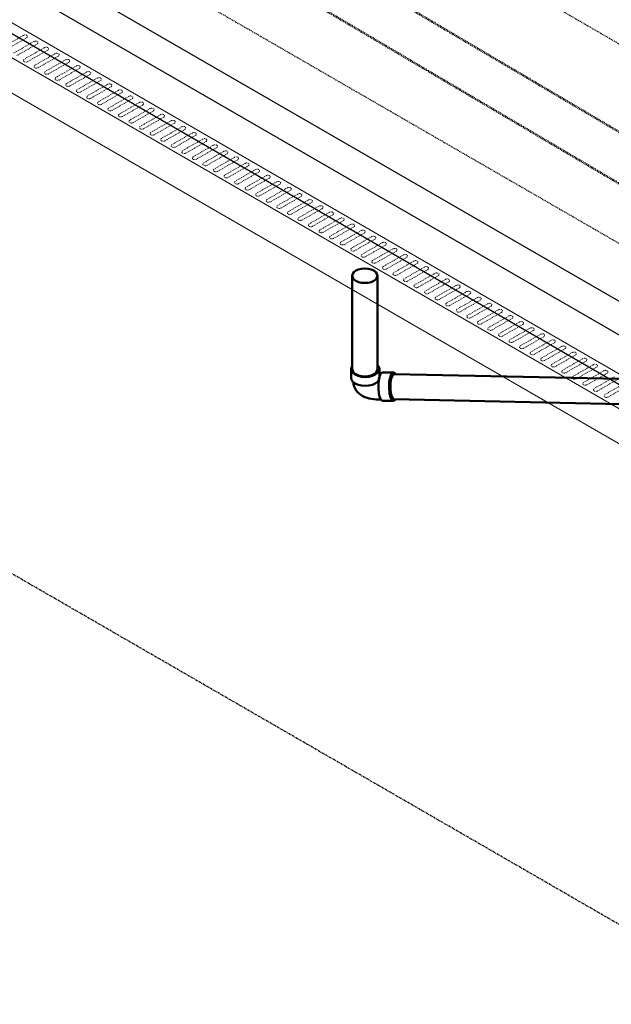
# Model space of a CAD drawing. Header units: inches. Extents: x -17970 to 20481, y 167 to 1796.
# Tile 11 of 35: x 736 to 818, y 1232 to 1370. Entities that reach past the tile are written whole.
import ezdxf

# ---------------------------------------------------------------- set-up
doc = ezdxf.new("R2010")
doc.units = ezdxf.units.IN
doc.header["$LTSCALE"] = 0.4
doc.header["$MEASUREMENT"] = 0
for name, pattern in [('CENTER2', [1.125, 0.75, -0.125, 0.125, -0.125]), ('Dash - 1_16_', [0.1875, 0.125, -0.0625]), ('HIDDEN2', [0.1875, 0.125, -0.0625])]:
    doc.linetypes.add(name, pattern=pattern)
doc.layers.add('G-ANNO-TTLB', color=7, linetype='Continuous')
doc.layers.add('P-PIPE', color=3, linetype='Continuous')
doc.layers.add('M-DETL-LIGHT', color=1, linetype='Continuous', lineweight=0)
doc.layers.add('M-SECT-PATT', color=9, linetype='Continuous', lineweight=18, true_color=0x808080)

# ---------------------------------------------------------------- blocks, each defined once
blk = doc.blocks.new('base isometric')
at = {"layer": 'M-DETL-LIGHT'}
for p, q in [((684.68, 1398.28), (1502.54, 926.09)), ((1498.29, 923.64), (680.44, 1395.83)), ((684.68, 1388.48), (1498.29, 918.74))]:
    blk.add_line(p, q, dxfattribs=at)
at = {"layer": 'M-DETL-LIGHT', "linetype": 'HIDDEN2'}
for p, q in [((736.34, 1367.61), (733.55, 1366.02)), ((736.81, 1367.27), (733.97, 1365.65)), ((737.81, 1366.76), (735.02, 1365.16)), ((738.28, 1366.42), (735.44, 1364.8)), ((739.29, 1365.91), (736.5, 1364.31)), ((739.76, 1365.57), (736.91, 1363.95)), ((740.76, 1365.06), (737.97, 1363.46)), ((741.23, 1364.72), (738.39, 1363.1)), ((742.24, 1364.21), (739.45, 1362.61)), ((742.7, 1363.87), (739.86, 1362.25)), ((743.71, 1363.35), (740.92, 1361.76)), ((744.18, 1363.02), (741.34, 1361.39)), ((745.19, 1362.5), (742.4, 1360.91)), ((745.65, 1362.17), (742.81, 1360.54)), ((746.66, 1361.65), (743.87, 1360.06)), ((747.13, 1361.32), (744.29, 1359.69)), ((748.13, 1360.8), (745.34, 1359.21)), ((748.6, 1360.46), (745.76, 1358.84)), ((749.61, 1359.95), (746.82, 1358.35)), ((750.07, 1359.61), (747.23, 1357.99)), ((751.08, 1359.1), (748.29, 1357.5)), ((751.55, 1358.76), (748.71, 1357.14)), ((752.56, 1358.25), (749.77, 1356.65)), ((753.02, 1357.91), (750.18, 1356.29)), ((754.03, 1357.4), (751.24, 1355.8)), ((754.5, 1357.06), (751.66, 1355.44)), ((755.51, 1356.55), (752.72, 1354.95)), ((755.97, 1356.21), (753.13, 1354.58)), ((756.98, 1355.69), (754.19, 1354.1)), ((757.45, 1355.36), (754.61, 1353.73)), ((758.45, 1354.84), (755.66, 1353.25)), ((758.92, 1354.51), (756.08, 1352.88)), ((759.93, 1353.99), (757.14, 1352.4)), ((760.39, 1353.66), (757.55, 1352.03)), ((761.4, 1353.14), (758.61, 1351.55)), ((761.87, 1352.8), (759.03, 1351.18)), ((762.88, 1352.29), (760.09, 1350.69)), ((763.34, 1351.95), (760.5, 1350.33)), ((764.35, 1351.44), (761.56, 1349.84)), ((764.82, 1351.1), (761.98, 1349.48)), ((765.83, 1350.59), (763.04, 1348.99)), ((766.29, 1350.25), (763.45, 1348.63)), ((767.3, 1349.74), (764.51, 1348.14)), ((767.77, 1349.4), (764.93, 1347.78)), ((768.77, 1348.89), (765.98, 1347.29)), ((769.24, 1348.55), (766.4, 1346.92)), ((770.25, 1348.03), (767.46, 1346.44)), ((770.71, 1347.7), (767.87, 1346.07)), ((771.72, 1347.18), (768.93, 1345.59)), ((772.19, 1346.85), (769.35, 1345.22)), ((773.2, 1346.33), (770.41, 1344.74)), ((773.66, 1346), (770.82, 1344.37)), ((774.67, 1345.48), (771.88, 1343.89)), ((775.14, 1345.14), (772.3, 1343.52)), ((776.15, 1344.63), (773.36, 1343.03)), ((776.61, 1344.29), (773.77, 1342.67)), ((777.62, 1343.78), (774.83, 1342.18)), ((778.09, 1343.44), (775.24, 1341.82)), ((779.09, 1342.93), (776.3, 1341.33)), ((779.56, 1342.59), (776.72, 1340.97)), ((780.57, 1342.08), (777.78, 1340.48)), ((781.03, 1341.74), (778.19, 1340.12)), ((782.04, 1341.22), (779.25, 1339.63)), ((782.51, 1340.89), (779.67, 1339.26)), ((783.52, 1340.37), (780.73, 1338.78)), ((783.98, 1340.04), (781.14, 1338.41)), ((784.99, 1339.52), (782.2, 1337.93)), ((785.46, 1339.19), (782.62, 1337.56)), ((786.47, 1338.67), (783.67, 1337.08)), ((786.93, 1338.33), (784.09, 1336.71)), ((787.94, 1337.82), (785.15, 1336.22)), ((788.41, 1337.48), (785.56, 1335.86)), ((789.41, 1336.97), (786.62, 1335.37)), ((789.88, 1336.63), (787.04, 1335.01)), ((790.89, 1336.12), (788.1, 1334.52)), ((791.35, 1335.78), (788.51, 1334.16)), ((792.36, 1335.27), (789.57, 1333.67)), ((792.83, 1334.93), (789.99, 1333.31)), ((793.84, 1334.42), (791.05, 1332.82)), ((794.3, 1334.08), (791.46, 1332.45)), ((795.31, 1333.56), (792.52, 1331.97)), ((795.78, 1333.23), (792.94, 1331.6)), ((796.78, 1332.71), (793.99, 1331.12)), ((797.25, 1332.38), (794.41, 1330.75)), ((798.26, 1331.86), (795.47, 1330.27)), ((798.73, 1331.53), (795.88, 1329.9)), ((799.73, 1331.01), (796.94, 1329.42)), ((800.2, 1330.67), (797.36, 1329.05)), ((801.21, 1330.16), (798.42, 1328.56)), ((801.67, 1329.82), (798.83, 1328.2)), ((802.68, 1329.31), (799.89, 1327.71)), ((803.15, 1328.97), (800.31, 1327.35)), ((804.16, 1328.46), (801.37, 1326.86)), ((804.62, 1328.12), (801.78, 1326.5)), ((805.63, 1327.61), (802.84, 1326.01)), ((806.1, 1327.27), (803.26, 1325.65)), ((807.1, 1326.75), (804.31, 1325.16)), ((807.57, 1326.42), (804.73, 1324.79)), ((808.58, 1325.9), (805.79, 1324.31)), ((809.04, 1325.57), (806.2, 1323.94)), ((810.05, 1325.05), (807.26, 1323.46)), ((810.52, 1324.72), (807.68, 1323.09)), ((811.53, 1324.2), (808.74, 1322.61)), ((811.99, 1323.87), (809.15, 1322.24)), ((813, 1323.35), (810.21, 1321.75)), ((813.47, 1323.01), (810.63, 1321.39)), ((814.48, 1322.5), (811.69, 1320.9)), ((814.94, 1322.16), (812.1, 1320.54)), ((815.95, 1321.65), (813.16, 1320.05)), ((816.42, 1321.31), (813.58, 1319.69)), ((817.42, 1320.8), (814.63, 1319.2)), ((817.89, 1320.46), (815.05, 1318.84)), ((818.9, 1319.95), (816.11, 1318.35)), ((819.36, 1319.61), (816.52, 1317.98)), ((820.37, 1319.09), (817.58, 1317.5)), ((820.84, 1318.76), (818, 1317.13))]:
    blk.add_line(p, q, dxfattribs=at)
at = {"layer": 'M-DETL-LIGHT', "linetype": 'HIDDEN2', "extrusion": (0, 0, -1)}
for centre, start_param, end_param in [((736.57, 1367.44), 4.095331, 7.203451), ((738.04, 1366.59), 4.095331, 7.203451), ((739.52, 1365.74), 4.095331, 7.203451), ((740.99, 1364.89), 4.095331, 7.203451), ((736.73, 1364.14), 0.920266, 4.095331), ((738.2, 1363.29), 0.920266, 4.095331), ((742.47, 1364.03), 4.095331, 7.203451), ((743.94, 1363.18), 4.095331, 7.203451), ((739.68, 1362.44), 0.920266, 4.095331), ((745.41, 1362.33), 4.095331, 7.203451), ((741.15, 1361.59), 0.920266, 4.095331), ((742.62, 1360.74), 0.920266, 4.095331), ((746.89, 1361.48), 4.095331, 7.203451), ((748.36, 1360.63), 4.095331, 7.203451), ((744.1, 1359.89), 0.920266, 4.095331), ((745.57, 1359.03), 0.920266, 4.095331), ((749.84, 1359.78), 4.095331, 7.203451), ((751.31, 1358.93), 4.095331, 7.203451), ((747.05, 1358.18), 0.920266, 4.095331), ((752.79, 1358.08), 4.095331, 7.203451), ((748.52, 1357.33), 0.920266, 4.095331), ((750, 1356.48), 0.920266, 4.095331), ((754.26, 1357.23), 4.095331, 7.203451), ((755.73, 1356.37), 4.095331, 7.203451), ((751.47, 1355.63), 0.920266, 4.095331), ((757.21, 1355.52), 4.095331, 7.203451), ((752.94, 1354.78), 0.920266, 4.095331), ((754.42, 1353.93), 0.920266, 4.095331), ((758.68, 1354.67), 4.095331, 7.203451), ((760.16, 1353.82), 4.095331, 7.203451), ((755.89, 1353.08), 0.920266, 4.095331), ((757.37, 1352.23), 0.920266, 4.095331), ((761.63, 1352.97), 4.095331, 7.203451), ((763.11, 1352.12), 4.095331, 7.203451), ((758.84, 1351.37), 0.920266, 4.095331), ((764.58, 1351.27), 4.095331, 7.203451), ((760.32, 1350.52), 0.920266, 4.095331), ((761.79, 1349.67), 0.920266, 4.095331), ((766.05, 1350.42), 4.095331, 7.203451), ((767.53, 1349.57), 4.095331, 7.203451), ((763.26, 1348.82), 0.920266, 4.095331), ((769, 1348.71), 4.095331, 7.203451), ((764.74, 1347.97), 0.920266, 4.095331), ((766.21, 1347.12), 0.920266, 4.095331), ((770.48, 1347.86), 4.095331, 7.203451), ((771.95, 1347.01), 4.095331, 7.203451), ((767.69, 1346.27), 0.920266, 4.095331), ((769.16, 1345.42), 0.920266, 4.095331), ((773.43, 1346.16), 4.095331, 7.203451), ((774.9, 1345.31), 4.095331, 7.203451), ((770.64, 1344.57), 0.920266, 4.095331), ((776.37, 1344.46), 4.095331, 7.203451), ((772.11, 1343.71), 0.920266, 4.095331), ((773.58, 1342.86), 0.920266, 4.095331), ((777.85, 1343.61), 4.095331, 7.203451), ((779.32, 1342.76), 4.095331, 7.203451), ((775.06, 1342.01), 0.920266, 4.095331), ((776.53, 1341.16), 0.920266, 4.095331), ((780.8, 1341.9), 4.095331, 7.203451), ((778.01, 1340.31), 0.920266, 4.095331), ((782.27, 1341.05), 4.095331, 7.203451), ((783.75, 1340.2), 4.095331, 7.203451), ((779.48, 1339.46), 0.920266, 4.095331), ((780.95, 1338.61), 0.920266, 4.095331), ((785.22, 1339.35), 4.095331, 7.203451), ((786.69, 1338.5), 4.095331, 7.203451), ((782.43, 1337.76), 0.920266, 4.095331), ((788.17, 1337.65), 4.095331, 7.203451), ((783.9, 1336.9), 0.920266, 4.095331), ((785.38, 1336.05), 0.920266, 4.095331), ((789.64, 1336.8), 4.095331, 7.203451), ((791.12, 1335.95), 4.095331, 7.203451), ((786.85, 1335.2), 0.920266, 4.095331), ((788.33, 1334.35), 0.920266, 4.095331), ((792.59, 1335.1), 4.095331, 7.203451), ((794.06, 1334.24), 4.095331, 7.203451), ((789.8, 1333.5), 0.920266, 4.095331), ((795.54, 1333.39), 4.095331, 7.203451), ((791.27, 1332.65), 0.920266, 4.095331), ((792.75, 1331.8), 0.920266, 4.095331), ((797.01, 1332.54), 4.095331, 7.203451), ((798.49, 1331.69), 4.095331, 7.203451), ((794.22, 1330.95), 0.920266, 4.095331), ((799.96, 1330.84), 4.095331, 7.203451), ((795.7, 1330.1), 0.920266, 4.095331), ((797.17, 1329.24), 0.920266, 4.095331), ((801.44, 1329.99), 4.095331, 7.203451), ((802.91, 1329.14), 4.095331, 7.203451), ((798.65, 1328.39), 0.920266, 4.095331), ((800.12, 1327.54), 0.920266, 4.095331), ((804.38, 1328.29), 4.095331, 7.203451), ((805.86, 1327.43), 4.095331, 7.203451), ((801.59, 1326.69), 0.920266, 4.095331), ((807.33, 1326.58), 4.095331, 7.203451), ((803.07, 1325.84), 0.920266, 4.095331), ((804.54, 1324.99), 0.920266, 4.095331), ((808.81, 1325.73), 4.095331, 7.203451), ((810.28, 1324.88), 4.095331, 7.203451), ((806.02, 1324.14), 0.920266, 4.095331), ((811.76, 1324.03), 4.095331, 7.203451), ((807.49, 1323.29), 0.920266, 4.095331), ((808.97, 1322.43), 0.920266, 4.095331), ((813.23, 1323.18), 4.095331, 7.203451), ((814.7, 1322.33), 4.095331, 7.203451), ((810.44, 1321.58), 0.920266, 4.095331), ((811.91, 1320.73), 0.920266, 4.095331), ((816.18, 1321.48), 4.095331, 7.203451), ((817.65, 1320.63), 4.095331, 7.203451), ((813.39, 1319.88), 0.920266, 4.095331), ((814.86, 1319.03), 0.920266, 4.095331), ((816.34, 1318.18), 0.920266, 4.095331), ((817.81, 1317.33), 0.920266, 4.095331)]:
    blk.add_ellipse(centre, major_axis=(0.355, 0.042), ratio=0.675017, start_param=start_param, end_param=end_param, dxfattribs=at)
at = {"layer": 'M-SECT-PATT', "lineweight": -3}
for p, q in [((1229.46, 1082.2), (521.15, 1491.14)), ((1261.86, 1070.42), (537.54, 1488.61)), ((1266.07, 1072.69), (687.86, 1406.53))]:
    blk.add_line(p, q, dxfattribs=at)
at = {"layer": 'M-SECT-PATT', "linetype": 'HIDDEN2', "lineweight": -3}
for p, q in [((871.72, 1336.31), (669.07, 1453.31)), ((1493.3, 949.59), (683.15, 1417.33))]:
    blk.add_line(p, q, dxfattribs=at)
at = {"layer": 'M-SECT-PATT', "linetype": 'CENTER2', "lineweight": -3}
blk.add_line((1521.87, 838.04), (525.82, 1413.12), dxfattribs=at)
at = {"layer": 'P-PIPE', "color": 90, "linetype": 'Dash - 1_16_', "lineweight": 50}
for p, q in [((827.85, 1349.26), (695.92, 1427)), ((692.8, 1421.65), (825.02, 1343.72))]:
    blk.add_line(p, q, dxfattribs=at)
at = {"layer": 'P-PIPE', "color": 90, "lineweight": 50}
for p, q in [((782.3, 1320.91), (782.3, 1334.08)), ((785.8, 1334.08), (785.8, 1320.91)), ((782.13, 1319.85), (782.13, 1321.07)), ((786.09, 1321.08), (786.09, 1319.85)), ((787.68, 1320.57), (786.54, 1320.57)), ((788.04, 1320.57), (786.54, 1320.57)), ((891.58, 1318.1), (788.16, 1320.36)), ((787.68, 1316.62), (786.54, 1316.62)), ((788.04, 1316.62), (786.54, 1316.62)), ((891.57, 1314.6), (788.16, 1316.86))]:
    blk.add_line(p, q, dxfattribs=at)
for points in [[(782.81, 1333.36, 0), (782.53, 1333.57, 0), (782.36, 1333.82, 0), (782.3, 1334.08, 0), (782.36, 1334.34, 0), (782.53, 1334.58, 0), (782.81, 1334.79, 0)], [(782.81, 1334.79, 0), (783.17, 1334.95, 0), (783.6, 1335.05, 0), (784.05, 1335.09, 0), (784.5, 1335.05, 0), (784.92, 1334.95, 0), (785.29, 1334.79, 0)], [(785.29, 1334.79, 0), (785.57, 1334.58, 0), (785.74, 1334.34, 0), (785.8, 1334.08, 0), (785.74, 1333.82, 0), (785.57, 1333.57, 0), (785.29, 1333.36, 0)], [(785.29, 1333.36, 0), (784.92, 1333.2, 0), (784.5, 1333.1, 0), (784.05, 1333.07, 0), (783.6, 1333.1, 0), (783.17, 1333.2, 0), (782.81, 1333.36, 0)], [(782.71, 1320.27, 0), (782.39, 1320.5, 0), (782.19, 1320.78, 0), (782.13, 1321.07, 0), (782.19, 1321.37, 0), (782.33, 1321.56, 0)], [(782.3, 1321.04, 0), (782.36, 1320.78, 0), (782.53, 1320.54, 0), (782.81, 1320.33, 0)], [(785.87, 1321.57, 0), (786.02, 1321.37, 0), (786.09, 1321.08, 0), (786.02, 1320.78, 0), (785.82, 1320.51, 0), (785.51, 1320.27, 0), (785.1, 1320.09, 0), (784.62, 1319.97, 0), (784.11, 1319.93, 0), (783.59, 1319.97, 0), (783.12, 1320.09, 0), (782.71, 1320.27, 0)], [(785.29, 1320.33, 0), (785.57, 1320.54, 0), (785.74, 1320.78, 0), (785.8, 1321.04, 0)], [(782.13, 1319.85, 0), (782.2, 1319.55, 0), (782.39, 1319.28, 0), (782.71, 1319.04, 0)], [(782.71, 1319.04, 0), (783.12, 1318.86, 0), (783.6, 1318.75, 0), (784.11, 1318.71, 0), (784.62, 1318.75, 0), (785.1, 1318.86, 0), (785.51, 1319.04, 0), (785.82, 1319.28, 0), (786.02, 1319.56, 0), (786.09, 1319.85, 0), (786.09, 1319.85, 0)], [(782.81, 1320.33, 0), (783.17, 1320.17, 0), (783.6, 1320.07, 0), (784.05, 1320.03, 0), (784.5, 1320.07, 0), (784.92, 1320.17, 0), (785.29, 1320.33, 0)], [(782.81, 1320.33, 0), (783.17, 1320.17, 0), (783.6, 1320.07, 0), (784.05, 1320.03, 0), (784.5, 1320.07, 0), (784.92, 1320.17, 0), (785.29, 1320.33, 0)]]:
    blk.add_polyline3d(points, dxfattribs=at)
for centre, radius, start, end in [((784.79, 1319.39), 2.35, 183.8007, 243.9359), ((785.91, 1321.87), 5.07, 244.9394, 274.1271)]:
    blk.add_arc(centre, radius, start, end, dxfattribs=at)
for centre, major_axis, start_param, end_param in [((788.04, 1318.6), (0, 1.98), -0.469519, 3.637749), ((786.54, 1318.6), (0, 1.98), 0, 3.141593), ((788.16, 1318.61), (0, 1.75), 0, 3.141593)]:
    blk.add_ellipse(centre, major_axis=major_axis, ratio=0.305015, start_param=start_param, end_param=end_param, dxfattribs=at)

msp = doc.modelspace()

# ---------------------------------------------------------------- block references
at = {"layer": 'G-ANNO-TTLB', "color": 4}
msp.add_blockref('base isometric', (0, 0), dxfattribs=at)

doc.saveas('drawing.dxf')
